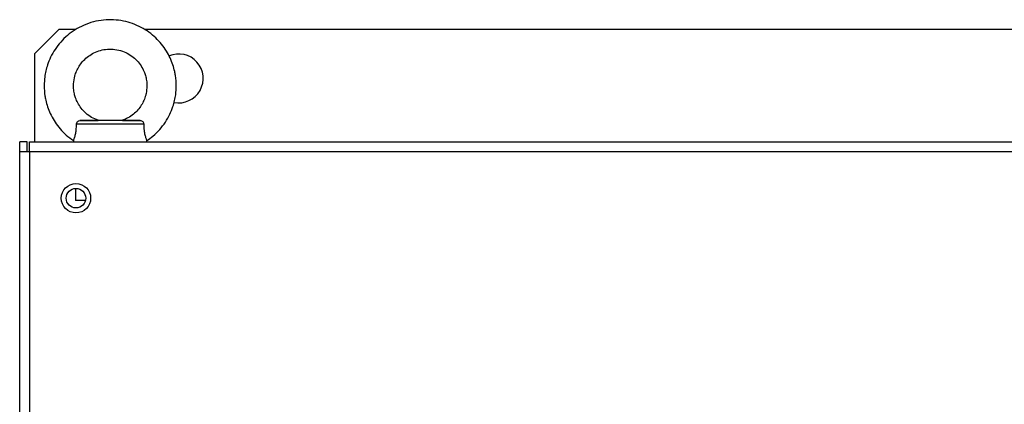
# Model space of a CAD drawing. Header units: millimetres. Extents: x 0 to 423, y 0 to 297.
# Tile 10 of 41: x 97 to 137, y 218 to 233. Entities that reach past the tile are written whole.
import ezdxf

# ---------------------------------------------------------------- set-up
doc = ezdxf.new("R2010")
doc.units = ezdxf.units.MM
doc.layers.add('实线', color=2, linetype='Continuous', lineweight=25)

msp = doc.modelspace()

# ---------------------------------------------------------------- linework, layer by layer
at = {"layer": '实线', "color": 2, "linetype": 'Continuous', "lineweight": 25, "true_color": 0xffff00}
for p, q in [((98.7039, 233.0286), (97.7039, 232.0286)), ((99.3931, 233.0286), (98.7039, 233.0286)), ((148.9931, 233.0286), (102.2058, 233.0286)), ((97.7039, 232.0286), (97.7039, 228.4286)), ((102.0294, 229.3052), (99.5684, 229.3052)), ((101.3024, 229.3139), (100.3054, 229.3139)), ((97.4039, 228.4286), (97.1039, 228.4286)), ((97.1039, 228.0286), (97.1039, 228.4286)), ((97.4039, 228.0286), (97.4039, 228.4286)), ((97.5039, 228.0286), (97.5039, 228.4286)), ((97.5039, 228.4286), (153.7039, 228.4286)), ((99.3039, 228.4847), (99.3039, 228.4286)), ((102.3039, 228.4286), (102.3039, 228.4847)), ((97.5039, 228.0286), (97.1039, 228.0286)), ((97.1039, 187.6286), (97.1039, 228.0286)), ((97.5039, 228.0286), (97.5039, 187.6286)), ((153.7039, 228.0286), (97.5039, 228.0286)), ((99.3859, 226.5282), (99.3859, 226.0286)), ((99.7912, 226.0286), (99.3859, 226.0286))]:
    msp.add_line(p, q, dxfattribs=at)
at = {"layer": '实线', "color": 2, "linetype": 'Continuous', "lineweight": 25, "true_color": 0xffff00, "flags": 128}
msp.add_lwpolyline([(102.1733, 229.1552), (101.996, 229.1552), (101.7549, 229.1552), (101.4629, 229.1552), (101.1356, 229.1552), (100.7906, 229.1552), (100.4462, 229.1552), (100.121, 229.1552), (99.8324, 229.1552), (99.5958, 229.1552), (99.4238, 229.1552)], dxfattribs=at)
at = {"layer": '实线', "color": 2, "linetype": 'Continuous', "lineweight": 25, "true_color": 0xffff00}
for radius in [0.6, 0.4]:
    msp.add_circle((99.4039, 226.1286), radius, dxfattribs=at)
msp.add_arc((103.6039, 231.0286), 1, 259.08884, 113.17013, dxfattribs=at)
for points, knots in [([(103.5038, 230.7286), (103.4979, 230.8674), (103.4897, 231.0635), (103.4345, 231.3496), (103.3674, 231.5929), (103.2553, 231.8742), (103.1033, 232.1565), (102.9076, 232.4328), (102.6686, 232.6922), (102.3883, 232.9252), (102.07, 233.1234), (101.7183, 233.279), (101.3393, 233.3849), (100.94, 233.4354), (100.5285, 233.4253), (100.1135, 233.3505), (99.7219, 233.2137), (99.3652, 233.0244), (99.0517, 232.795), (98.7764, 232.5253), (98.5457, 232.2244), (98.3665, 231.9079), (98.2457, 231.6095), (98.1703, 231.3396), (98.1164, 231.0549), (98.1086, 230.8508), (98.104, 230.7286)], [0, 0, 0, 0, 0.0490359, 0.0693234, 0.1030121, 0.1382362, 0.1762554, 0.2162158, 0.2577897, 0.3007266, 0.3448629, 0.3900953, 0.4363681, 0.4836683, 0.5320262, 0.5815244, 0.6323185, 0.6782304, 0.7239577, 0.7693635, 0.8141755, 0.8577161, 0.8976921, 0.9278184, 0.9567901, 1, 1, 1, 1]), ([(99.304, 230.7286), (99.3103, 230.8366), (99.3193, 230.9878), (99.3778, 231.2033), (99.4472, 231.3812), (99.5616, 231.5801), (99.7145, 231.77), (99.9082, 231.9416), (100.1396, 232.083), (100.4038, 232.1838), (100.6933, 232.2345), (100.9991, 232.2267), (101.2963, 232.1564), (101.5679, 232.0302), (101.8009, 231.8613), (101.9927, 231.657), (102.1306, 231.442), (102.2186, 231.2398), (102.2746, 231.0437), (102.3005, 230.8756), (102.303, 230.7657), (102.3038, 230.7286)], [0, 0, 0, 0, 0.0686455, 0.096152, 0.1419875, 0.1899737, 0.2418964, 0.2967209, 0.354107, 0.413845, 0.4758846, 0.540337, 0.6075334, 0.6690814, 0.7300828, 0.7898969, 0.8466244, 0.8920693, 0.9299599, 0.9763758, 1, 1, 1, 1]), ([(98.104, 230.7286), (98.1098, 230.5899), (98.1181, 230.3938), (98.1733, 230.1077), (98.2404, 229.8643), (98.3524, 229.5831), (98.5045, 229.3009), (98.6999, 229.024), (98.9404, 228.7671), (99.1456, 228.5853), (99.278, 228.5053), (99.3066, 228.488)], [0, 0, 0, 0, 0.1569004, 0.2218143, 0.3296082, 0.4423146, 0.5639648, 0.6918263, 0.8248502, 0.9622355, 1, 1, 1, 1]), ([(100.3053, 229.3141), (100.2163, 229.3511), (100.0386, 229.4249), (99.807, 229.5966), (99.615, 229.8001), (99.4771, 230.0153), (99.3891, 230.2174), (99.3331, 230.4135), (99.3072, 230.5817), (99.3048, 230.6916), (99.304, 230.7286)], [0, 0, 0, 0, 0.1562093, 0.3117533, 0.46427, 0.6089162, 0.7247937, 0.8214088, 0.9397619, 1, 1, 1, 1]), ([(102.3038, 230.7286), (102.2974, 230.6207), (102.2885, 230.4695), (102.2299, 230.254), (102.1606, 230.0761), (102.0461, 229.8772), (101.8933, 229.687), (101.6991, 229.5169), (101.4986, 229.3882), (101.3567, 229.3391), (101.3, 229.3195)], [0, 0, 0, 0, 0.1750115, 0.2451394, 0.3619969, 0.4843375, 0.6167144, 0.7564895, 0.9027951, 1, 1, 1, 1]), ([(102.3012, 228.4873), (102.3862, 228.546), (102.5768, 228.6777), (102.8308, 228.9328), (103.0622, 229.2326), (103.2412, 229.5494), (103.362, 229.8478), (103.4374, 230.1177), (103.4913, 230.4023), (103.4991, 230.6065), (103.5038, 230.7286)], [0, 0, 0, 0, 0.1167365, 0.2620231, 0.4054099, 0.5447286, 0.6726412, 0.7690377, 0.8617394, 1, 1, 1, 1]), ([(99.3042, 228.4847), (99.3046, 228.486), (99.3052, 228.4888), (99.3139, 228.5115), (99.3278, 228.549), (99.3456, 228.6007), (99.3651, 228.6658), (99.384, 228.7412), (99.4005, 228.8262), (99.4139, 228.9237), (99.4228, 229.0346), (99.4235, 229.1146), (99.4238, 229.1552)], [0, 0, 0, 0, 0.08319564, 0.1823761, 0.27879213, 0.37806224, 0.47337499, 0.5715253, 0.66579923, 0.76249224, 0.87980785, 1, 1, 1, 1]), ([(99.4238, 229.1552), (99.4237, 229.175), (99.4276, 229.1944), (99.4423, 229.2305), (99.4531, 229.2471), (99.4931, 229.2885), (99.53, 229.3048), (99.5684, 229.3052)], [0, 0, 0, 0, 0.25, 0.25, 0.5, 0.5, 1, 1, 1, 1]), ([(99.5684, 229.3052), (99.6471, 229.306), (99.723, 229.3068), (99.8699, 229.3084), (99.9409, 229.3093), (100.0434, 229.3105), (100.0767, 229.3109), (100.1404, 229.3117), (100.1711, 229.3121), (100.2269, 229.3128), (100.2522, 229.3132), (100.282, 229.3136), (100.2902, 229.3137), (100.3019, 229.3139), (100.3052, 229.3139), (100.3054, 229.3139)], [0, 0, 0, 0, 0.25, 0.25, 0.5, 0.5, 0.625, 0.625, 0.75, 0.75, 0.875, 0.875, 0.9375, 0.9375, 1, 1, 1, 1]), ([(101.3024, 229.3139), (101.3022, 229.3139), (101.3051, 229.3139), (101.3159, 229.3137), (101.3239, 229.3136), (101.3525, 229.3132), (101.3778, 229.3128), (101.4328, 229.3121), (101.4627, 229.3117), (101.5254, 229.3109), (101.5585, 229.3105), (101.6596, 229.3093), (101.7299, 229.3084), (101.8756, 229.3068), (101.951, 229.306), (102.0294, 229.3052)], [0, 0, 0, 0, 0.0625, 0.0625, 0.125, 0.125, 0.25, 0.25, 0.375, 0.375, 0.5, 0.5, 0.75, 0.75, 1, 1, 1, 1]), ([(102.0294, 229.3052), (102.0485, 229.305), (102.0671, 229.301), (102.1017, 229.2859), (102.1175, 229.2748), (102.1573, 229.2334), (102.1735, 229.1947), (102.1733, 229.1552)], [0, 0, 0, 0, 0.25, 0.25, 0.5, 0.5, 1, 1, 1, 1]), ([(102.1733, 229.1552), (102.1737, 229.113), (102.1745, 229.0275), (102.185, 228.9109), (102.2008, 228.808), (102.2195, 228.722), (102.2408, 228.6457), (102.2616, 228.5839), (102.2799, 228.5363), (102.2933, 228.505), (102.3013, 228.4877), (102.3048, 228.4812), (102.3031, 228.4862), (102.3024, 228.4882)], [0, 0, 0, 0, 0.1167253, 0.2363724, 0.3284671, 0.4231144, 0.5152767, 0.6103984, 0.6982574, 0.7885953, 0.8659495, 0.9449297, 1, 1, 1, 1])]:
    msp.add_open_spline(points, degree=3, knots=knots, dxfattribs=at)

doc.saveas('drawing.dxf')
